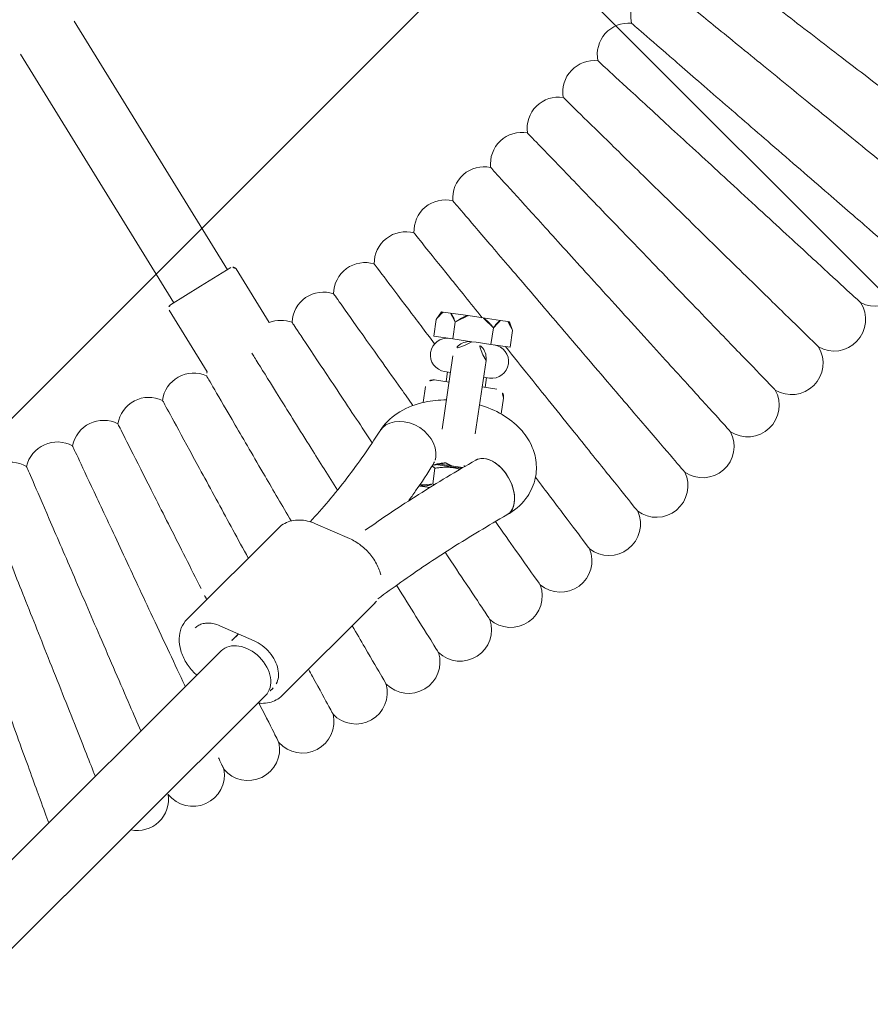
# Model space of a CAD drawing. Header units: metres. Extents: x 5515420 to 5516573, y 5683131 to 5683463.
# Tile 42 of 94: x 5516088.746 to 5516088.962, y 5683297.374 to 5683297.624. Entities that reach past the tile are written whole.
import ezdxf

# ---------------------------------------------------------------- set-up
doc = ezdxf.new("R2010")
doc.units = ezdxf.units.M
doc.layers.get('0').update_dxf_attribs({"linetype": 'CONTINUOUS', "lineweight": 18, "true_color": 0x000000})
doc.layers.add('A-Nawierzchnie', color=41, linetype='CONTINUOUS')
doc.layers.add('A-Plac-Zabaw', color=81, linetype='CONTINUOUS')
doc.layers.get('0').off()

# ---------------------------------------------------------------- blocks, each defined once
blk = doc.blocks.new('Bocianie gniazdo-Junior')
at = {"lineweight": 0}
for p, q in [((26.60001142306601, -30.71469115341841), (21.83220609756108, -25.03264202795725)), ((20.60653498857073, -26.06110220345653), (25.37434031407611, -31.74315132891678)), ((25.98717586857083, -31.22892124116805), (26.67661586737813, -30.65041239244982)), ((26.81749907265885, -30.6627380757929), (27.84794859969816, -31.8907800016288)), ((32.13994593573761, -30.98430796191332), (32.02994593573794, -31.19430796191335)), ((32.13994593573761, -30.98430796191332), (32.17913724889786, -30.98430796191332)), ((32.3715023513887, -30.98430796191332), (32.17913724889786, -30.98430796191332)), ((32.3715023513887, -30.98430796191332), (32.81907629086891, -30.98430796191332)), ((33.2038064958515, -30.98430796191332), (32.81907629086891, -30.98430796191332)), ((33.2038064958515, -30.98430796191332), (33.65138043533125, -30.98430796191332)), ((33.65138043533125, -30.98430796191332), (33.84374553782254, -30.98430796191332)), ((33.84374553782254, -30.98430796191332), (33.88293685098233, -30.98430796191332)), ((33.88293685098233, -30.98430796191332), (33.99293685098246, -31.19430796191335)), ((25.29773586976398, -31.80743008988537), (25.98717586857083, -31.22892124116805)), ((32.02994593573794, -31.62430796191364), (32.02994593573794, -31.19430796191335)), ((32.52069366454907, -31.19430796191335), (32.52069366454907, -31.62430796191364)), ((33.50218912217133, -31.62430796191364), (33.50218912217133, -31.19430796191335)), ((33.99293685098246, -31.19430796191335), (33.99293685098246, -31.62430796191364)), ((32.52069366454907, -31.62430796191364), (32.02994593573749, -31.62430796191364)), ((32.89961890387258, -31.62430796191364), (32.52069366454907, -31.62430796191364)), ((33.0114413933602, -31.62430796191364), (32.89961890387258, -31.62430796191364)), ((33.12326388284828, -31.62430796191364), (33.0114413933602, -31.62430796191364)), ((33.50218912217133, -31.62430796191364), (33.12326388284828, -31.62430796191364)), ((33.99293685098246, -31.62430796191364), (33.50218912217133, -31.62430796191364)), ((25.28541018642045, -31.94831329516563), (26.46470011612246, -33.3537363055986)), ((32.58644139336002, -32.04930796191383), (32.58644139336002, -33.93115764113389)), ((33.43644139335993, -33.93115764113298), (33.43644139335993, -32.04930796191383)), ((32.58644139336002, -32.4743079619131), (32.43644139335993, -32.4743079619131)), ((32.5114413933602, -32.4743079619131), (32.5114413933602, -32.7243079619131)), ((33.58644139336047, -32.4743079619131), (33.43644139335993, -32.4743079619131)), ((33.5114413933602, -32.4743079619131), (33.5114413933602, -32.7243079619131)), ((32.21144139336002, -32.7243079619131), (32.58644139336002, -32.7243079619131)), ((33.43644139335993, -32.7243079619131), (33.81144139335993, -32.7243079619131)), ((32.0114413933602, -32.92430796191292), (32.0114413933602, -33.33371743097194)), ((34.0114413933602, -33.33371743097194), (34.0114413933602, -32.92430796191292)), ((32.54738843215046, -34.84430796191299), (33.0114413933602, -34.84430796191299)), ((32.54956117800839, -34.94430796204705), (32.54956117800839, -35.34430796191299)), ((32.60175389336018, -34.82430796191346), (32.59296888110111, -34.82430796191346)), ((32.60175389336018, -34.82430796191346), (33.0114413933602, -34.82430796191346)), ((33.0114413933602, -34.82430796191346), (33.24850512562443, -34.82430796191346)), ((33.0114413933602, -34.84430796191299), (33.2234444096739, -34.84430796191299)), ((32.23768096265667, -35.44430796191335), (32.22051488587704, -35.43286391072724)), ((32.49259127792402, -35.44430796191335), (32.23768096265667, -35.44430796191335)), ((30.66302362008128, -37.02611997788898), (29.75164458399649, -36.77717073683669)), ((28.84384731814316, -37.01188701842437), (26.86832072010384, -39.65800640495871)), ((31.51812030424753, -38.5769688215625), (29.54259370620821, -41.22308820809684)), ((27.72341740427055, -39.69585351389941), (28.63479644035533, -39.9448027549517)), ((27.84314059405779, -40.3234490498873), (4.20644139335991, -71.98362920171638)), ((29.12524528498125, -41.28063636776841), (4.20644139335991, -74.65813183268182))]:
    blk.add_line(p, q, dxfattribs=at)
for centre, radius, start, end in [((36.59588823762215, -22.73641519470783), 0.8000000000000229, 128.3352778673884, 201.4930451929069), ((35.89846327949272, -23.82814725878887), 0.8000000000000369, 93.36409766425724, 199.7787594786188), ((35.16869079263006, -24.8985269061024), 0.8000000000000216, 91.64981194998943, 198.0644737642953), ((34.40722402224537, -25.94659600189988), 0.7999999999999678, 89.9355262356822, 196.3501880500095), ((33.61474458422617, -26.97141638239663), 0.8000000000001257, 88.22124052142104, 194.6359023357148), ((32.79196185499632, -27.97207069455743), 0.7999999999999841, 86.50695480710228, 192.921616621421), ((42.90887861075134, -28.4556819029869), 0.8000000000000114, 250.5303615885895, 42.61249555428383), ((31.93961233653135, -28.947663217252), 0.7999999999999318, 84.79266909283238, 191.2073309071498), ((31.05845899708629, -29.89732066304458), 0.7999999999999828, 83.07838337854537, 189.4930451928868), ((42.03753363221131, -29.73371025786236), 0.7999999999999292, 248.8160758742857, 40.89820984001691), ((30.14929058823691, -30.82019295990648), 0.7999999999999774, 81.36409766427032, 187.7787594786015), ((41.12834582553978, -30.98509991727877), 0.7999999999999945, 247.1017901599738, 39.18392412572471), ((26.74089462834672, -30.72701683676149), 0.09999999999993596, 40.00000000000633, 130.0000000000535), ((29.21292093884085, -31.71545401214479), 0.8000000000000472, 79.6498119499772, 186.0644737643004), ((32.43644139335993, -32.04930796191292), 0.4249999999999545, 90.00339370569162, 270), ((33.01144139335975, -32.04930796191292), 0.4249999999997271, 89.99999999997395, 180.0000000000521), ((33.0114413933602, -32.04930796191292), 0.4249999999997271, 0, 90.00000000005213), ((33.58644139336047, -32.04930796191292), 0.4249999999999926, 270, 89.99789984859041), ((40.18212903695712, -32.20873071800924), 0.8000000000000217, 245.3875044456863, 37.46963841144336), ((25.36201463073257, -31.88403453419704), 0.1000000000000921, 130.0000000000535, 220.0000000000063), ((28.25018822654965, -32.58230243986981), 0.8000000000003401, 77.93552623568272, 120.1853891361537), ((32.21144139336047, -32.92430796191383), 0.2000000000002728, 90.00000000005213, 179.9999999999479), ((33.81144139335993, -32.92430796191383), 0.2000000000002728, 5.211020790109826e-11, 89.99999999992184), ((39.19973025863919, -33.40350734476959), 0.8000000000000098, 243.6732187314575, 35.75535269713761), ((26.24910354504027, -34.22768376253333), 0.8000000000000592, 74.50695480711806, 180.9216166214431), ((27.26195422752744, -33.41996229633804), 0.8000000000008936, 175.251478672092, 182.6359023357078), ((25.21254281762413, -35.00474381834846), 0.7999999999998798, 72.79266909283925, 179.2073309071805), ((38.18202887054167, -34.56836031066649), 0.7999999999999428, 241.9589330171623, 34.04106698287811), ((33.0114413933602, -34.39930796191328), 0.4250000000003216, 240.3062544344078, 299.6937455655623), ((24.15319990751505, -35.75044688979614), 0.8000000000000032, 71.07838337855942, 177.4930451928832), ((37.12993585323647, -35.70224691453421), 0.7999999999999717, 240.244647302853, 32.326781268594), ((23.07202307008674, -36.46412547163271), 0.8000000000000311, 69.36409766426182, 175.7787594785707), ((21.96998010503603, -37.14514072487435), 0.8000000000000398, 67.64981194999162, 174.0644737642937), ((36.0443929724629, -36.80415217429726), 0.7999999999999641, 238.5303615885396, 30.61249555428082), ((34.92637193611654, -37.87308973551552), 0.7999999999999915, 236.8160758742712, 28.89820983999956), ((33.77687352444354, -38.90810275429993), 0.7999999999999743, 235.1017901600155, 27.18392412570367), ((32.5969266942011, -39.90826475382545), 0.8000000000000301, 233.3875044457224, 25.46963841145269), ((31.38758765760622, -40.87268045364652), 0.7999999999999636, 231.6732187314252, 23.75535269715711), ((30.14993893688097, -41.80048657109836), 0.800000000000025, 229.9589330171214, 22.04106698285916), ((28.88508839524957, -42.69085259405), 0.7999999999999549, 228.2446473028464, 20.32678126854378), ((27.59416824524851, -43.5429815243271), 0.800000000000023, 226.5303615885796, 18.61249555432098), ((26.27833403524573, -44.35611059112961), 0.7999999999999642, 266.7426971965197, 16.89820983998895)]:
    blk.add_arc(centre, radius, start, end, dxfattribs=at)
for centre, major_axis, ratio, start_param, end_param in [((31.75541402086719, -34.53523070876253), (0.7319086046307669, -0.322970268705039), 0.7693812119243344, 0.3272954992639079, 3.141592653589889), ((31.75541402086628, -34.53523070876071), (0.7319086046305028, -0.3229702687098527), 0.7693812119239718, 5.325239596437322e-12, 0.3272954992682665), ((28.48419293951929, -40.80204270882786), (0.6410523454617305, -0.4785936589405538), 0.7257463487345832, -2.309263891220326e-14, 3.14159265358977)]:
    blk.add_ellipse(centre, major_axis=major_axis, ratio=ratio, start_param=start_param, end_param=end_param, dxfattribs=at)
at = {"lineweight": 0, "extrusion": (0, 0, -1)}
for centre, major_axis, ratio, start_param, end_param in [((31.75541402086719, -34.53523070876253), (-0.7319086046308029, 0.3229702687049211), 0.7693812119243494, -4.796163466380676e-14, 2.814297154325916), ((34.03887250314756, -35.21979573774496), (-0.4921315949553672, 0.6307190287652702), 0.6293542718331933, 0, 3.141592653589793), ((34.03887250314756, -35.21979573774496), (-0.4921315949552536, 0.6307190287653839), 0.629354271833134, -4.876099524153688e-13, 3.141592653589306), ((31.7554140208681, -34.53523070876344), (0.7319086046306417, -0.3229702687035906), 0.7693812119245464, -0.3272954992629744, 1.1554091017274e-12), ((28.48419293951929, -40.80204270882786), (-0.641052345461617, 0.4785936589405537), 0.7257463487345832, -1.856292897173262e-13, 3.141592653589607)]:
    blk.add_ellipse(centre, major_axis=major_axis, ratio=ratio, start_param=start_param, end_param=end_param, dxfattribs=at)
at = {"lineweight": 0}
for points, knots in [([(41.26307260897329, -23.1144966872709), (40.74602795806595, -22.82620655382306), (40.23084676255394, -22.53895543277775), (39.26028428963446, -21.99779600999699), (38.81461396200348, -21.74930227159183), (38.05353028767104, -21.32494256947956), (37.74584372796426, -21.15338485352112), (37.38331107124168, -20.95124643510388), (37.28040763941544, -20.89387026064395), (37.22215592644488, -20.86139067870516)], [0, 0, 0, 0, 1.776836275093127, 1.776836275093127, 3.561561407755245, 3.561561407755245, 5.352037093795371, 5.352037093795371, 6.552547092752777, 6.552547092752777, 6.552547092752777, 6.552547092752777]), ([(40.5522482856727, -24.34568053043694), (40.04405938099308, -24.04205179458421), (39.5377020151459, -23.73951735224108), (38.58376297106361, -23.16956530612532), (38.14572591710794, -22.90785034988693), (37.39767779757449, -22.46091240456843), (37.09526117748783, -22.28022688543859), (36.7389378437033, -22.06733360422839), (36.63779690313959, -22.00690470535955), (36.58054290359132, -21.97269703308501)], [0, 0, 0, 0, 1.776836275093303, 1.776836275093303, 3.561561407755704, 3.561561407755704, 5.352037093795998, 5.352037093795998, 6.552547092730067, 6.552547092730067, 6.552547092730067, 6.552547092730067]), ([(39.80491066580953, -25.55504869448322), (39.30603240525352, -25.2363531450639), (38.80895212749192, -24.91880619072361), (37.87249041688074, -24.32057170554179), (37.44247873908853, -24.04586980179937), (36.70813577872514, -23.57675368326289), (36.41125980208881, -23.38710209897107), (35.99226102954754, -23.11943550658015), (35.87428586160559, -23.04407010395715), (35.85251140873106, -23.03016005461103), (35.8515186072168, -23.02952582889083), (35.8515185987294, -23.02952582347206)], [0, 0, 0, 0, 1.776836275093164, 1.776836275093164, 3.561561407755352, 3.561561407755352, 5.352037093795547, 5.352037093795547, 7.144285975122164, 7.144285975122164, 7.32456941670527, 7.32456941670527, 7.32456941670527, 7.32456941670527]), ([(45.09026885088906, -25.24843795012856), (45.09026598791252, -25.24843635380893), (45.02555432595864, -25.21235487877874), (44.73745496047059, -25.05171845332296), (44.48146119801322, -24.90898324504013), (43.80791415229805, -24.53343160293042), (43.39969186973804, -24.30581788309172), (42.68191729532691, -23.90560616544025), (42.40995329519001, -23.7539663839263), (41.84588977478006, -23.43945979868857), (41.55545623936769, -23.27752190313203), (41.26307260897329, -23.1144966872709)], [21.67347738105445, 21.67347738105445, 21.67347738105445, 21.67347738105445, 23.11543581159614, 23.11543581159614, 24.91656177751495, 24.91656177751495, 26.69231811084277, 26.69231811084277, 27.68926990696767, 27.68926990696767, 28.69405322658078, 28.69405322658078, 28.69405322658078, 28.69405322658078]), ([(39.02172871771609, -26.74151863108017), (38.53260766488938, -26.408041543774), (38.04524942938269, -26.0757663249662), (37.12710331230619, -25.44978490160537), (36.70550192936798, -25.16234194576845), (35.9855214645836, -24.67146757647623), (35.69445187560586, -24.47301969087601), (35.28364800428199, -24.19293835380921), (35.16798022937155, -24.11407740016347), (35.14663164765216, -24.09952218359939), (35.14565826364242, -24.09885854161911), (35.14565825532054, -24.09885853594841)], [0, 0, 0, 0, 1.776836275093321, 1.776836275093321, 3.561561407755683, 3.561561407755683, 5.352037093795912, 5.352037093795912, 7.144285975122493, 7.144285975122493, 7.324569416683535, 7.324569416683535, 7.324569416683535, 7.324569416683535]), ([(44.31389375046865, -26.59315906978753), (44.31389093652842, -26.59315738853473), (44.25028763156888, -26.55515618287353), (43.96712272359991, -26.38597302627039), (43.71551352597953, -26.23564352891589), (43.05350274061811, -25.84011049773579), (42.65227233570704, -25.60038649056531), (41.94679153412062, -25.17888133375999), (41.67948563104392, -25.01917349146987), (41.125083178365, -24.68793344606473), (40.8396240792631, -24.51737957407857), (40.5522482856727, -24.34568053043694)], [21.6734773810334, 21.6734773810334, 21.6734773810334, 21.6734773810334, 23.11543581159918, 23.11543581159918, 24.91656177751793, 24.91656177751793, 26.69231811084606, 26.69231811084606, 27.68926990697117, 27.68926990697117, 28.6940532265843, 28.6940532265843, 28.6940532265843, 28.6940532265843]), ([(38.20340349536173, -27.90402828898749), (37.72447747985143, -27.55606817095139), (37.24727753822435, -27.20936211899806), (36.3482688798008, -26.55619409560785), (35.9354551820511, -26.25626738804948), (35.23048169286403, -25.74407416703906), (34.94547903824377, -25.53700761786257), (34.54323779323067, -25.24476224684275), (34.42998094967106, -25.16247633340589), (34.40907734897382, -25.14728897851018), (34.40812425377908, -25.14659651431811), (34.40812424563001, -25.14659650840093)], [0, 0, 0, 0, 1.776836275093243, 1.776836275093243, 3.561561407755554, 3.561561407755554, 5.352037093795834, 5.352037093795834, 7.144285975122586, 7.144285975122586, 7.324569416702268, 7.324569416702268, 7.324569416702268, 7.324569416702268]), ([(43.49763817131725, -27.91405271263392), (43.49763540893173, -27.91405094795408), (43.43519739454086, -27.87416402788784), (43.15722041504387, -27.69658558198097), (42.91022100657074, -27.53879636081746), (42.26033907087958, -27.12363599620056), (41.86645969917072, -26.87201628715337), (41.17390417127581, -26.42959499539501), (40.91149564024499, -26.26196205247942), (40.36725052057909, -25.91428505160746), (40.08702138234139, -25.73526787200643), (39.80491066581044, -25.55504869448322)], [21.67347738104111, 21.67347738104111, 21.67347738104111, 21.67347738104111, 23.11543581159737, 23.11543581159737, 24.91656177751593, 24.91656177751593, 26.69231811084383, 26.69231811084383, 27.68926990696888, 27.68926990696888, 28.69405322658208, 28.69405322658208, 28.69405322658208, 28.69405322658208]), ([(37.3506675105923, -29.04153706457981), (36.88236523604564, -28.67940538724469), (36.41575074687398, -28.31857885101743), (35.53668428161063, -27.63880890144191), (35.13302779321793, -27.32666691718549), (34.44369232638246, -26.79361332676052), (34.16501172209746, -26.57811346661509), (33.77169316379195, -26.27396566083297), (33.66094863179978, -26.18832844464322), (33.64050872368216, -26.17252254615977), (33.63957677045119, -26.17180187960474), (33.6395767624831, -26.17180187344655)], [0, 0, 0, 0, 1.77683627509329, 1.77683627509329, 3.561561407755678, 3.561561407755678, 5.352037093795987, 5.352037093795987, 7.144285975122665, 7.144285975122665, 7.324569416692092, 7.324569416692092, 7.324569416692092, 7.324569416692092]), ([(42.64223277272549, -29.20993649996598), (42.6422300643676, -29.20993465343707), (42.5810132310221, -29.16819772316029), (42.30847300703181, -28.98238294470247), (42.0663044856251, -28.81727524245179), (41.42913313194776, -28.38285916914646), (41.04295736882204, -28.11956899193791), (40.3639470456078, -27.65662759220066), (40.1066707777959, -27.48121960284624), (39.57307016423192, -27.11741686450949), (39.29832182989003, -26.93009662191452), (39.02172871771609, -26.74151863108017)], [21.67347738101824, 21.67347738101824, 21.67347738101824, 21.67347738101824, 23.11543581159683, 23.11543581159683, 24.91656177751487, 24.91656177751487, 26.69231811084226, 26.69231811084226, 27.68926990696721, 27.68926990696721, 28.69405322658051, 28.69405322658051, 28.69405322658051, 28.69405322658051]), ([(36.46428407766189, -30.15302673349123), (36.00702473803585, -29.77704765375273), (35.55141338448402, -29.40242362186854), (34.6930759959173, -28.6966602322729), (34.29893804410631, -28.37258238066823), (33.62585764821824, -27.81914557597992), (33.35374855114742, -27.59540530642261), (32.96970475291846, -27.27962731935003), (32.86157166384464, -27.1907154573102), (32.84161374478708, -27.17430516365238), (32.84070376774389, -27.17355693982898), (32.84070375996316, -27.17355693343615)], [0, 0, 0, 0, 1.776836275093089, 1.776836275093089, 3.561561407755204, 3.561561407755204, 5.352037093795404, 5.352037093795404, 7.144285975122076, 7.144285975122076, 7.324569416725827, 7.324569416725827, 7.324569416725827, 7.324569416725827]), ([(41.74844325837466, -30.47965044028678), (41.7484406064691, -30.47964851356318), (41.68849975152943, -30.43609893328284), (41.42164024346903, -30.24221415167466), (41.18451938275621, -30.0699357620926), (40.56062896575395, -29.61665284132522), (40.18250249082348, -29.34192787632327), (39.51764517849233, -28.85888076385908), (39.26573147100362, -28.67585474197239), (38.74325300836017, -28.29625191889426), (38.47423141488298, -28.10079629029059), (38.20340349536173, -27.90402828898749)], [21.67347738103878, 21.67347738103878, 21.67347738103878, 21.67347738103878, 23.11543581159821, 23.11543581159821, 24.91656177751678, 24.91656177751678, 26.69231811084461, 26.69231811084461, 27.68926990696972, 27.68926990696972, 28.69405322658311, 28.69405322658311, 28.69405322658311, 28.69405322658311]), ([(35.54504662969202, -31.23750236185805), (35.09923953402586, -30.84801243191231), (34.65503914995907, -30.45992624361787), (33.81819916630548, -29.72880116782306), (33.43393255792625, -29.39307754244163), (32.77770973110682, -28.81975292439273), (32.51241571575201, -28.58797252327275), (32.13799044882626, -28.26084701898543), (32.0325655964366, -28.16874009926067), (32.01310753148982, -28.15174009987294), (32.01222034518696, -28.15096498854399), (32.01222033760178, -28.15096498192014)], [0, 0, 0, 0, 1.776836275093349, 1.776836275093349, 3.561561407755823, 3.561561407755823, 5.352037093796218, 5.352037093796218, 7.144285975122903, 7.144285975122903, 7.324569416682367, 7.324569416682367, 7.324569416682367, 7.324569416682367]), ([(33.18227301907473, -30.98430796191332), (32.82795084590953, -30.65554503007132), (32.50229535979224, -30.35338089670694), (31.90000778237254, -29.79453969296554), (31.64176632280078, -29.5549266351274), (31.27729474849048, -29.2167464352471), (31.17467250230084, -29.12152690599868), (31.15573170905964, -29.10395241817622), (31.15486810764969, -29.10315111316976), (31.1548681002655, -29.10315110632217)], [1.981070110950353, 1.981070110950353, 1.981070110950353, 1.981070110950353, 3.561561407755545, 3.561561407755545, 5.352037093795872, 5.352037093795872, 7.144285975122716, 7.144285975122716, 7.324569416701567, 7.324569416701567, 7.324569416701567, 7.324569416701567]), ([(40.81706969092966, -31.72205796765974), (40.81706709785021, -31.72205596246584), (40.7584558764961, -31.67673271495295), (40.4975159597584, -31.47495148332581), (40.26565501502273, -31.29565661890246), (39.65560400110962, -30.82391260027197), (39.28586528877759, -30.53799876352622), (38.63575612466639, -30.03527833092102), (38.3894304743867, -29.84479810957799), (37.87854185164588, -29.44973499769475), (37.61548780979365, -29.24631894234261), (37.3506675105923, -29.04153706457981)], [21.67347738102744, 21.67347738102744, 21.67347738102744, 21.67347738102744, 23.11543581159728, 23.11543581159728, 24.91656177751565, 24.91656177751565, 26.69231811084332, 26.69231811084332, 27.68926990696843, 27.68926990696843, 28.69405322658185, 28.69405322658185, 28.69405322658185, 28.69405322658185]), ([(32.08194472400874, -31.81487863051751), (31.79843433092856, -31.5355781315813), (31.53640063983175, -31.27743542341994), (30.99353746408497, -30.74263331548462), (30.74257972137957, -30.49540208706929), (30.38838809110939, -30.1464699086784), (30.28866031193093, -30.04822300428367), (30.27025374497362, -30.03008975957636), (30.26941450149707, -30.02926297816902), (30.26941449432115, -30.02926297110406)], [2.225480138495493, 2.225480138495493, 2.225480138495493, 2.225480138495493, 3.5615614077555, 3.5615614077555, 5.352037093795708, 5.352037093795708, 7.144285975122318, 7.144285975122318, 7.324569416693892, 7.324569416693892, 7.324569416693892, 7.324569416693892]), ([(39.84894577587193, -32.93604695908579), (39.84894324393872, -32.93604487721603), (39.79171412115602, -32.88898853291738), (39.53692737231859, -32.67949147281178), (39.31053389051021, -32.49334062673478), (38.71486835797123, -32.00355778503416), (38.35384837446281, -31.70671100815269), (37.71906929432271, -31.18476725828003), (37.47855219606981, -30.98700334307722), (36.97971072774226, -30.57683357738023), (36.72285970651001, -30.365639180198), (36.46428407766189, -30.15302673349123)], [21.67347738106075, 21.67347738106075, 21.67347738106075, 21.67347738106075, 23.11543581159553, 23.11543581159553, 24.91656177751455, 24.91656177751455, 26.69231811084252, 26.69231811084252, 27.68926990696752, 27.68926990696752, 28.69405322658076, 28.69405322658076, 28.69405322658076, 28.69405322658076]), ([(31.76524987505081, -33.44766732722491), (31.64114799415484, -33.31786693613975), (31.51874263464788, -33.18984096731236), (31.01392446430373, -32.66184255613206), (30.66129883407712, -32.29302506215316), (30.05911018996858, -31.66318511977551), (29.81566080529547, -31.40855702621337), (29.4720661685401, -31.04918521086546), (29.3753221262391, -30.94799887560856), (29.3574662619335, -30.92932310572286), (29.3566521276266, -30.92847158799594), (29.35665212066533, -30.92847158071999)], [1.22028998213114, 1.22028998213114, 1.22028998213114, 1.22028998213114, 1.776836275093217, 1.776836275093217, 3.561561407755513, 3.561561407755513, 5.352037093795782, 5.352037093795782, 7.144285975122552, 7.144285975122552, 7.324569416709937, 7.324569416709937, 7.324569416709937, 7.324569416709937]), ([(38.84493811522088, -34.12053073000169), (38.84493564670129, -34.12052857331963), (38.7891398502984, -34.0717812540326), (38.54073433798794, -33.85475589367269), (38.32001097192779, -33.66191569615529), (37.73926412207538, -33.1545324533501), (37.38728602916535, -32.84701845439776), (36.76840524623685, -32.30631859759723), (36.53391199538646, -32.1014480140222), (36.04756421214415, -31.6765387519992), (35.7971461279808, -31.4577550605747), (35.54504662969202, -31.23750236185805)], [21.67347738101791, 21.67347738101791, 21.67347738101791, 21.67347738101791, 23.11543581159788, 23.11543581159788, 24.91656177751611, 24.91656177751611, 26.69231811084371, 26.69231811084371, 27.68926990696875, 27.68926990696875, 28.69405322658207, 28.69405322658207, 28.69405322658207, 28.69405322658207]), ([(30.87769950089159, -34.53241363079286), (30.71355910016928, -34.35011724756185), (30.5519851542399, -34.17067120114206), (30.02207402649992, -33.58214527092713), (29.68063956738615, -33.20294388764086), (29.09756239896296, -32.5553710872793), (28.86183929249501, -32.2935740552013), (28.52914921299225, -31.92408428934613), (28.43547550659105, -31.8200490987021), (28.41818632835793, -31.80084752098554), (28.41739803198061, -31.79997202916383), (28.41739802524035, -31.79997202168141)], [1.0233584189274, 1.0233584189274, 1.0233584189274, 1.0233584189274, 1.77683627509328, 1.77683627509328, 3.561561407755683, 3.561561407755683, 5.352037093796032, 5.352037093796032, 7.144285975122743, 7.144285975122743, 7.324569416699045, 7.324569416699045, 7.324569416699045, 7.324569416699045]), ([(37.8059454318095, -35.27444900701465), (37.80594302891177, -35.27444677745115), (37.75163050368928, -35.22405211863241), (37.50982858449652, -34.99969272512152), (37.29497291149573, -34.80033579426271), (36.72966459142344, -34.27580632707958), (36.3870434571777, -33.95790037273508), (35.78461495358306, -33.39892840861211), (35.55635545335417, -33.18713454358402), (35.08293670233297, -32.74786613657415), (34.83917571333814, -32.52168899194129), (34.59377800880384, -32.29399319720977)], [21.67347738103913, 21.67347738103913, 21.67347738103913, 21.67347738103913, 23.11543581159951, 23.11543581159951, 24.9165617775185, 24.9165617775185, 26.69231811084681, 26.69231811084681, 27.68926990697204, 27.68926990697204, 28.6940532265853, 28.6940532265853, 28.6940532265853, 28.6940532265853]), ([(30.17629425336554, -35.85640430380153), (29.8986322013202, -35.52883091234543), (29.6248064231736, -35.20578338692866), (29.00313622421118, -34.47236441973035), (28.67319856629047, -34.08311858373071), (28.10975480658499, -33.41839259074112), (27.88196898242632, -33.14966096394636), (27.63283582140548, -32.85574469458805), (27.56564157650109, -32.77647190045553), (27.52055918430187, -32.72328569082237)], [0.4800851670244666, 0.4800851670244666, 0.4800851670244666, 0.4800851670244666, 1.776836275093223, 1.776836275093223, 3.561561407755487, 3.561561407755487, 5.352037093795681, 5.352037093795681, 6.337952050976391, 6.337952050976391, 6.337952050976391, 6.337952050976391]), ([(32.58644139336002, -33.18266552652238), (32.40236417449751, -33.20983585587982), (32.22165418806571, -33.25484407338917), (31.83717179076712, -33.39846582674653), (31.63628945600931, -33.50617989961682), (31.30021084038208, -33.78222518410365), (31.15883398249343, -33.94302471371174), (31.04564013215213, -34.16403386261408), (31.03424714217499, -34.18791776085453), (31.02350541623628, -34.21226044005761)], [4.951731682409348, 4.951731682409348, 4.951731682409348, 4.951731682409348, 5.265615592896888, 5.265615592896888, 5.648427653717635, 5.648427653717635, 5.982761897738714, 5.982761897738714, 6.02235000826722, 6.02235000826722, 6.02235000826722, 6.02235000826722]), ([(34.53100409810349, -35.85051476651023), (34.69290345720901, -35.72418943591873), (34.83995739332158, -35.56565176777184), (35.02776970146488, -35.22211850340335), (35.08443058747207, -35.05375439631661), (35.12042288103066, -34.72621086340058), (35.10915075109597, -34.57041559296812), (35.03469681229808, -34.2743108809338), (34.97078496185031, -34.13522691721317), (34.7972047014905, -33.86865034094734), (34.68196062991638, -33.74742910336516), (34.398598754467, -33.51787216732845), (34.2240529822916, -33.42025658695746), (33.84759412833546, -33.26661991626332), (33.64416090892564, -33.21332552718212), (33.43644139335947, -33.18266552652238)], [2.48214640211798, 2.48214640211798, 2.48214640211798, 2.48214640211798, 2.822220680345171, 2.822220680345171, 3.075222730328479, 3.075222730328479, 3.292529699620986, 3.292529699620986, 3.516799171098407, 3.516799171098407, 3.782949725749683, 3.782949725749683, 4.118848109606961, 4.118848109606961, 4.473046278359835, 4.473046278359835, 4.473046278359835, 4.473046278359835]), ([(29.12627616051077, -36.79664608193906), (28.8458654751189, -36.44502220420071), (28.56909542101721, -36.09796353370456), (27.95802314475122, -35.33170313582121), (27.63987762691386, -34.93276127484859), (27.09657163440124, -34.25147710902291), (26.87692699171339, -33.97605143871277), (26.56692940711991, -33.58732676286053), (26.47964510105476, -33.4778757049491), (26.46353520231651, -33.45767453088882), (26.46280067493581, -33.45675346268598), (26.46280066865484, -33.4567534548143)], [0.4203480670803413, 0.4203480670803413, 0.4203480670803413, 0.4203480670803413, 1.776836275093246, 1.776836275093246, 3.561561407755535, 3.561561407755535, 5.352037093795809, 5.352037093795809, 7.1442859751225, 7.1442859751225, 7.324569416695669, 7.324569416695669, 7.324569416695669, 7.324569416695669]), ([(28.1866505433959, -37.89216933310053), (27.85732515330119, -37.45286510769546), (27.53033902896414, -37.01668135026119), (26.88767030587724, -36.15939219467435), (26.58160171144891, -35.75111141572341), (26.05891981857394, -35.05387891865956), (25.84761296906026, -34.7720057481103), (25.54938300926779, -34.37418133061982), (25.46541204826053, -34.26216810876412), (25.44991368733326, -34.24149404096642), (25.44920704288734, -34.24055141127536), (25.44920703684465, -34.24055140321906)], [0.1275711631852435, 0.1275711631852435, 0.1275711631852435, 0.1275711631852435, 1.776836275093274, 1.776836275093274, 3.561561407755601, 3.561561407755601, 5.3520370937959, 5.3520370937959, 7.144285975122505, 7.144285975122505, 7.32456941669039, 7.32456941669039, 7.32456941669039, 7.32456941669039]), ([(29.61135563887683, -36.74755668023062), (29.74332184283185, -36.55277017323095), (29.87031206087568, -36.35697604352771), (30.12471893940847, -35.94669902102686), (30.25123884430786, -35.73205295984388), (30.49237199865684, -35.30084595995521), (30.60698528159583, -35.08428507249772), (30.82423834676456, -34.64947962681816), (30.92687817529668, -34.43123511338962), (31.02350541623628, -34.21226044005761)], [2.752665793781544, 2.752665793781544, 2.752665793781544, 2.752665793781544, 2.782754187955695, 2.782754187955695, 2.815421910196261, 2.815421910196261, 2.848089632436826, 2.848089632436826, 2.880757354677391, 2.880757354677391, 2.880757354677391, 2.880757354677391]), ([(33.54674090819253, -34.58907670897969), (33.09585496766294, -34.9408898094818), (32.65829934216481, -35.29939803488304), (31.81796643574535, -36.02297293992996), (31.41472806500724, -36.3878280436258), (31.02530743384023, -36.75847380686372)], [5.623739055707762, 5.623739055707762, 5.623739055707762, 5.623739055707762, 5.670793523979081, 5.670793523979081, 5.717056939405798, 5.717056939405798, 5.717056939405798, 5.717056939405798]), ([(32.80320602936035, -34.76812570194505), (32.78902687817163, -34.77042092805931), (32.77508464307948, -34.77293640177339), (32.70828700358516, -34.78622201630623), (32.65951126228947, -34.79991794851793), (32.57899424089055, -34.82887133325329), (32.54635250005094, -34.84396566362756), (32.49891824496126, -34.87017311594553), (32.48288774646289, -34.88149781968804), (32.47376171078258, -34.88884781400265)], [4.973874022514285, 4.973874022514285, 4.973874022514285, 4.973874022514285, 5.030067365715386, 5.030067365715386, 5.248745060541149, 5.248745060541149, 5.45256118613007, 5.45256118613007, 5.63901754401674, 5.63901754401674, 5.63901754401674, 5.63901754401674]), ([(33.29932655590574, -34.78386174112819), (33.29496957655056, -34.78283732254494), (33.2905756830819, -34.78183264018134), (33.26474232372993, -34.77609317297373), (33.24251707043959, -34.7718229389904), (33.21967675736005, -34.76812570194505)], [4.341655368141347, 4.341655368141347, 4.341655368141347, 4.341655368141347, 4.360385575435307, 4.360385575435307, 4.450903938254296, 4.450903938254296, 4.450903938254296, 4.450903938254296]), ([(27.11296747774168, -38.82978053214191), (26.77221074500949, -38.34570283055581), (26.43268211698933, -37.86336976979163), (25.79303581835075, -36.95469070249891), (25.49931812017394, -36.53743647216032), (24.99772819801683, -35.82487976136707), (24.79494828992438, -35.53681140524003), (24.50875291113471, -35.13024335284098), (24.42817046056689, -35.01576823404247), (24.41329751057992, -34.99463977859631), (24.41261938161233, -34.99367643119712), (24.41261937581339, -34.99367642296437)], [0, 0, 0, 0, 1.776836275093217, 1.776836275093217, 3.561561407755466, 3.561561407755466, 5.352037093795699, 5.352037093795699, 7.144285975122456, 7.144285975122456, 7.324569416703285, 7.324569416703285, 7.324569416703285, 7.324569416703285]), ([(32.00107314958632, -35.86717770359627), (32.05067917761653, -35.77235709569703), (32.09928751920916, -35.67730515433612), (32.26676219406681, -35.34212507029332), (32.3802687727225, -35.1008042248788), (32.48732262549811, -34.85820097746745)], [2.835116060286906, 2.835116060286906, 2.835116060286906, 2.835116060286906, 2.848089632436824, 2.848089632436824, 2.88075735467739, 2.88075735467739, 2.88075735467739, 2.88075735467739]), ([(36.73289776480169, -36.39676887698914), (36.73289542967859, -36.39676657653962), (36.68011479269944, -36.34476968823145), (36.44513291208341, -36.11327709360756), (36.23633725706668, -35.90758188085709), (35.71915815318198, -35.39808245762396), (35.43176040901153, -35.11495233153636), (35.11003064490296, -34.79799998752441)], [21.673477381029, 21.673477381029, 21.673477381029, 21.673477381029, 23.11543581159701, 23.11543581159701, 24.91656177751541, 24.91656177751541, 26.48276527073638, 26.48276527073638, 26.48276527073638, 26.48276527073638]), ([(25.93834624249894, -39.63062373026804), (25.61222343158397, -39.13656878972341), (25.28727598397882, -38.64429444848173), (24.67509952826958, -37.71688675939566), (24.39399564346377, -37.29103257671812), (23.91394668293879, -36.56378948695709), (23.71987523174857, -36.26978380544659), (23.44597061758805, -35.85483605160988), (23.36884880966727, -35.73800150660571), (23.35461458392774, -35.71643757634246), (23.35396557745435, -35.71545437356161), (23.3539655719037, -35.71545436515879)], [0, 0, 0, 0, 1.776836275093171, 1.776836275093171, 3.561561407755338, 3.561561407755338, 5.352037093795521, 5.352037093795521, 7.144285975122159, 7.144285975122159, 7.324569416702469, 7.324569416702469, 7.324569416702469, 7.324569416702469]), ([(34.53100409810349, -35.85051476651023), (34.09993526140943, -36.18686516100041), (33.68230772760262, -36.52907392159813), (32.87483387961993, -37.22435528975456), (32.48498772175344, -37.57742773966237), (31.93581624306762, -38.10103692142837), (31.76524614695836, -38.26764842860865), (31.59776994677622, -38.43528259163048)], [5.623739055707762, 5.623739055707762, 5.623739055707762, 5.623739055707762, 5.67079352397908, 5.67079352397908, 5.717847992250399, 5.717847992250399, 5.739602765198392, 5.739602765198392, 5.739602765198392, 5.739602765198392]), ([(35.62675563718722, -37.48648571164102), (35.62675337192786, -37.48648334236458), (35.57555186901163, -37.43293076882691), (35.34760036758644, -37.19451219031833), (35.14505163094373, -36.98266282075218), (34.69742073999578, -36.51447761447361), (34.49131892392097, -36.29891201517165), (34.26389798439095, -36.06104836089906)], [21.67347738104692, 21.67347738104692, 21.67347738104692, 21.67347738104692, 23.11543581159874, 23.11543581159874, 24.9165617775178, 24.9165617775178, 26.11982788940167, 26.11982788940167, 26.11982788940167, 26.11982788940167]), ([(24.74029313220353, -40.39596915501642), (24.42909616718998, -39.89237922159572), (24.11902077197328, -39.39060425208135), (23.53486214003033, -38.44529809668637), (23.26662369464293, -38.01122515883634), (22.80854540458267, -37.26994667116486), (22.62335613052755, -36.9702668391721), (22.36198746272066, -36.54731081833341), (22.28839533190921, -36.42822142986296), (22.27481257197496, -36.40624132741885), (22.27419326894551, -36.4052391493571), (22.27419326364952, -36.40523914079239)], [0, 0, 0, 0, 1.776836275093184, 1.776836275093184, 3.56156140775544, 3.56156140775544, 5.352037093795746, 5.352037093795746, 7.144285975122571, 7.144285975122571, 7.324569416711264, 7.324569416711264, 7.324569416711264, 7.324569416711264]), ([(29.75164458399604, -36.77717073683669), (29.68075730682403, -36.7578074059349), (29.60946658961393, -36.74500298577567), (29.46894955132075, -36.73341195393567), (29.39971974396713, -36.73462643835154), (29.26626429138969, -36.75160820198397), (29.20203242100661, -36.76738565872), (29.08174181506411, -36.8135279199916), (29.0256903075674, -36.84391521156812), (28.92522360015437, -36.9183132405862), (28.88084478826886, -36.96233075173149), (28.84384731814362, -37.01188701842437)], [4.712388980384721, 4.712388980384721, 4.712388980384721, 4.712388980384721, 4.927239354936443, 4.927239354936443, 5.142089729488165, 5.142089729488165, 5.356940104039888, 5.356940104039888, 5.57179047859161, 5.57179047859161, 5.78664085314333, 5.78664085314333, 5.78664085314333, 5.78664085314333]), ([(31.57789484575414, -37.82256419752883), (31.57140954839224, -37.80635486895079), (31.56449935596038, -37.79021045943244), (31.51182566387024, -37.67469379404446), (31.45055897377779, -37.57849316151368), (31.3025328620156, -37.40083137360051), (31.21565852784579, -37.31946678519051), (31.02516170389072, -37.17979039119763), (30.92156300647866, -37.12150135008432), (30.76461388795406, -37.05730472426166), (30.7139226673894, -37.04002339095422), (30.66302362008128, -37.02611997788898)], [3.515597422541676, 3.515597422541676, 3.515597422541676, 3.515597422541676, 3.568679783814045, 3.568679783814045, 3.897401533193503, 3.897401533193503, 4.227734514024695, 4.227734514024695, 4.558120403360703, 4.558120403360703, 4.712388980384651, 4.712388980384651, 4.712388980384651, 4.712388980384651]), ([(34.48850919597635, -38.54262406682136), (34.48850700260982, -38.54262163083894), (34.43893046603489, -38.48756130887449), (34.21821339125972, -38.24243016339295), (34.02209288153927, -38.0246162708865), (33.57478368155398, -37.5278290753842), (33.35701703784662, -37.28597471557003), (33.11567109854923, -37.01793289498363)], [21.67347738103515, 21.67347738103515, 21.67347738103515, 21.67347738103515, 23.11543581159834, 23.11543581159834, 24.91656177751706, 24.91656177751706, 26.21607273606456, 26.21607273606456, 26.21607273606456, 26.21607273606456]), ([(23.51988056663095, -41.1251317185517), (23.22388801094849, -40.61245757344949), (22.92896222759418, -40.1016311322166), (22.37334432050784, -39.1392726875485), (22.11821142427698, -38.69736954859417), (21.68251384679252, -37.94271920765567), (21.50637251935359, -37.63763347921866), (21.25777375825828, -37.20704779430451), (21.18777717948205, -37.08581016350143), (21.17485804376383, -37.06343356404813), (21.17426899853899, -37.06241330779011), (21.1742689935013, -37.06241329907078)], [0, 0, 0, 0, 1.776836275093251, 1.776836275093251, 3.561561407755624, 3.561561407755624, 5.352037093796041, 5.352037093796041, 7.144285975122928, 7.144285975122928, 7.324569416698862, 7.324569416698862, 7.324569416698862, 7.324569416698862]), ([(33.31917732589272, -39.56423855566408), (33.31917520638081, -39.56423605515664), (33.27126801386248, -39.50771727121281), (33.05798293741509, -39.25609298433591), (32.86846620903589, -39.03250954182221), (32.44208333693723, -38.5294819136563), (32.23937851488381, -38.29033974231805), (32.01514293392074, -38.02579653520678)], [21.67347738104, 21.67347738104, 21.67347738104, 21.67347738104, 23.11543581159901, 23.11543581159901, 24.91656177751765, 24.91656177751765, 26.17400491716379, 26.17400491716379, 26.17400491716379, 26.17400491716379]), ([(32.11980673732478, -40.55041469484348), (32.11980469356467, -40.5504121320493), (32.07360972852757, -40.49248547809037), (31.86794756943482, -40.23459328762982), (31.68520426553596, -40.00544043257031), (31.32390531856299, -39.55238588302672), (31.19157951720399, -39.3864545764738), (31.04810024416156, -39.20653725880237)], [21.67347738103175, 21.67347738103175, 21.67347738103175, 21.67347738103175, 23.11543581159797, 23.11543581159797, 24.91656177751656, 24.91656177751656, 25.80320097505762, 25.80320097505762, 25.80320097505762, 25.80320097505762]), ([(27.07491399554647, -41.35245027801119), (27.04890836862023, -41.31305343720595), (27.02261931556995, -41.27322722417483), (26.83327401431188, -40.98638135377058), (26.66173435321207, -40.72650987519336), (26.30595467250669, -40.18752669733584), (26.1227654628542, -39.91000690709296), (25.93834624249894, -39.63062373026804)], [26.52964511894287, 26.52964511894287, 26.52964511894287, 26.52964511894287, 26.69231811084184, 26.69231811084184, 27.68926990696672, 27.68926990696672, 28.69405322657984, 28.69405322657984, 28.69405322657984, 28.69405322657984]), ([(26.86832072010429, -39.65800640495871), (26.81718906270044, -39.72649471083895), (26.78033301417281, -39.80550913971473), (26.73785757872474, -39.9773534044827), (26.73308814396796, -40.07041332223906), (26.75588223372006, -40.26351952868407), (26.78499147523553, -40.36373070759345), (26.87461536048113, -40.56028143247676), (26.93588205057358, -40.65648206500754), (27.08390816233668, -40.83414385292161), (27.17078249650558, -40.9155084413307), (27.28391153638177, -40.99845710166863), (27.30209268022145, -41.01116847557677), (27.32053524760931, -41.02345285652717)], [5.78664085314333, 5.78664085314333, 5.78664085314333, 5.78664085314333, 6.083570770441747, 6.083570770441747, 6.389357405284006, 6.389357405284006, 6.710272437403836, 6.710272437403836, 7.038994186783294, 7.038994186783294, 7.369327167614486, 7.369327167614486, 7.431370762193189, 7.431370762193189, 7.431370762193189, 7.431370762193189]), ([(27.10871534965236, -39.83747902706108), (27.13079649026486, -39.80790244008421), (27.15725231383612, -39.78156821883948), (27.21871963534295, -39.73605017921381), (27.25376178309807, -39.71687738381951), (27.33173573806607, -39.68696736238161), (27.37466774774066, -39.67625531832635), (27.46669051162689, -39.66454572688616), (27.5157670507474, -39.66355937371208), (27.61757363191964, -39.6719572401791), (27.67029160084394, -39.68134184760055), (27.72341740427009, -39.69585351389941)], [0.4965444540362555, 0.4965444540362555, 0.4965444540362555, 0.4965444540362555, 0.7113948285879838, 0.7113948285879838, 0.9262452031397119, 0.9262452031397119, 1.14109557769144, 1.14109557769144, 1.355945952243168, 1.355945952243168, 1.570796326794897, 1.570796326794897, 1.570796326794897, 1.570796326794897]), ([(28.63479644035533, -39.9448027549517), (28.71067336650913, -39.96552904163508), (28.78735639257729, -39.99676368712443), (28.93409056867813, -40.07747049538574), (29.00411101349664, -40.12692351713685), (29.1301366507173, -40.23892414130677), (29.18611159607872, -40.30145228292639), (29.27839023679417, -40.4326935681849), (29.31467538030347, -40.50136902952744), (29.3648084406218, -40.63758276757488), (29.37849857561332, -40.70503620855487), (29.38353670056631, -40.833336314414), (29.37414625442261, -40.89374389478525), (29.35396511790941, -40.94832477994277), (29.3535148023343, -40.94952497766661), (29.35305924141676, -40.95072169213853)], [1.570796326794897, 1.570796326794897, 1.570796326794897, 1.570796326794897, 1.877656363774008, 1.877656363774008, 2.184536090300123, 2.184536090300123, 2.491471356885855, 2.491471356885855, 2.798230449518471, 2.798230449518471, 3.106923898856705, 3.106923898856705, 3.427011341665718, 3.427011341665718, 3.434229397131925, 3.434229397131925, 3.434229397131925, 3.434229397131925]), ([(26.12096371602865, -42.63021911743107), (26.00510253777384, -42.4427284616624), (25.88083419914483, -42.24163304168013), (25.59426224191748, -41.77789216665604), (25.43057353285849, -41.51300530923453), (25.09107702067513, -40.9636200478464), (24.9162719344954, -40.68074427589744), (24.74029313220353, -40.39596915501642)], [25.85001267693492, 25.85001267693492, 25.85001267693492, 25.85001267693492, 26.69231811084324, 26.69231811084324, 27.6892699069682, 27.6892699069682, 28.6940532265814, 28.6940532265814, 28.6940532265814, 28.6940532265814]), ([(30.8914710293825, -41.50026972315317), (30.89146906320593, -41.50026710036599), (30.84702767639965, -41.44098442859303), (30.64917253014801, -41.17705518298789), (30.47336623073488, -40.94253803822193), (30.19922115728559, -40.5768417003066), (30.15636516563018, -40.51967386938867), (30.11196408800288, -40.460444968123)], [21.6734773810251, 21.6734773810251, 21.6734773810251, 21.6734773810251, 23.11543581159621, 23.11543581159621, 24.91656177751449, 24.91656177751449, 25.23531987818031, 25.23531987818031, 25.23531987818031, 25.23531987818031]), ([(25.14420322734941, -43.9385410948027), (24.95736039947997, -43.61491982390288), (24.73215568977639, -43.22485382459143), (24.33212659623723, -42.53198311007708), (24.17643536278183, -42.26231798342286), (23.85352591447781, -41.70302241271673), (23.68726142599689, -41.41504387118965), (23.51988056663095, -41.1251317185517)], [24.98994647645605, 24.98994647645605, 24.98994647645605, 24.98994647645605, 26.69231811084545, 26.69231811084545, 27.68926990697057, 27.68926990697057, 28.69405322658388, 28.69405322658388, 28.69405322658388, 28.69405322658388]), ([(28.96228116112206, -41.49891868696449), (28.99308492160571, -41.49801363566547), (29.02351914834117, -41.49566638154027), (29.12017673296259, -41.48336702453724), (29.18440860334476, -41.46758956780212), (29.30469920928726, -41.42144730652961), (29.36075071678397, -41.3910600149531), (29.46121742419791, -41.31666198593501), (29.50559623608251, -41.27264447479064), (29.54259370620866, -41.22308820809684)], [1.90412872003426, 1.90412872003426, 1.90412872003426, 1.90412872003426, 2.00049707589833, 2.00049707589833, 2.215347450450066, 2.215347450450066, 2.430197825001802, 2.430197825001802, 2.645048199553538, 2.645048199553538, 2.645048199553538, 2.645048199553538]), ([(29.6352697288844, -42.41295339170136), (29.63526784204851, -42.41295071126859), (29.59261981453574, -42.35236508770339), (29.40274878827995, -42.08263503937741), (29.23403686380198, -41.8429635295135), (29.00403791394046, -41.51622790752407), (28.99752075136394, -41.50696965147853), (28.99096195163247, -41.49765224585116)], [21.67347738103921, 21.67347738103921, 21.67347738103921, 21.67347738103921, 23.11543581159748, 23.11543581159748, 24.91656177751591, 24.91656177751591, 24.96873771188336, 24.96873771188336, 24.96873771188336, 24.96873771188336]), ([(24.14198895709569, -45.28095714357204), (24.06211647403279, -45.13252919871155), (23.96091067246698, -44.94445730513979), (23.65890779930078, -44.38324192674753), (23.43742631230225, -43.97166035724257), (23.04799685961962, -43.24797917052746), (22.90044246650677, -42.97377716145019), (22.59440912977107, -42.4050719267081), (22.43683406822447, -42.11224839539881), (22.2782009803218, -41.81745872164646)], [23.7363001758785, 23.7363001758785, 23.7363001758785, 23.7363001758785, 24.91656177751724, 24.91656177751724, 26.69231811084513, 26.69231811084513, 27.68926990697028, 27.68926990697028, 28.69405322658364, 28.69405322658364, 28.69405322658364, 28.69405322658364]), ([(28.35232730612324, -43.28764872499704), (28.35232550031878, -43.28764598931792), (28.31150900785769, -43.22581164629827), (28.17547166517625, -43.01972388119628), (28.10208987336, -42.90855521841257), (28.01189420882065, -42.77191462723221)], [21.67347738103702, 21.67347738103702, 21.67347738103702, 21.67347738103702, 23.11543581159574, 23.11543581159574, 24.10132240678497, 24.10132240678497, 24.10132240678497, 24.10132240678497])]:
    blk.add_open_spline(points, degree=3, knots=knots, dxfattribs=at)
for points, weights in [([(32.17913724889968, -30.9843079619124), (32.10896985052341, -31.04344412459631), (32.02994593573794, -31.19430796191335)], [1.225164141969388, 1.203508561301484, 1.151580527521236]), ([(32.52069366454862, -31.19430796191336), (32.44166974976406, -31.04344412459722), (32.37150235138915, -30.98430796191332)], [1.151580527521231, 1.203508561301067, 1.225164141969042]), ([(32.81907629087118, -30.98430796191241), (32.67874149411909, -31.04344412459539), (32.52069366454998, -31.19430796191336)], [1.225164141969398, 1.203508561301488, 1.151580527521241]), ([(33.50218912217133, -31.19430796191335), (33.34414129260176, -31.04344412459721), (33.2038064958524, -30.98430796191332)], [1.151580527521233, 1.203508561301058, 1.22516414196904]), ([(33.50218912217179, -31.19430796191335), (33.58121303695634, -31.04344412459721), (33.6513804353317, -30.98430796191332)], [1.151580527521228, 1.203508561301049, 1.225164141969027]), ([(33.84374553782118, -30.98430796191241), (33.91391293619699, -31.04344412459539), (33.99293685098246, -31.19430796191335)], [1.225164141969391, 1.203508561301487, 1.151580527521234]), ([(32.46948670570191, -34.89847420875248), (32.50797647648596, -34.91658482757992), (32.54956117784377, -34.9443079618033)], [1.569533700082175, 1.544186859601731, 1.506934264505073]), ([(32.5495611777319, -34.94430796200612), (32.8868969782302, -34.83186269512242), (33.18590455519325, -34.87433595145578)], [1.569069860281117, 1.739253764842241, 1.670803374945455]), ([(32.229783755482, -35.41381978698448), (32.38010917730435, -35.45727596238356), (32.5495611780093, -35.34430796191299)], [1.670091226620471, 1.740131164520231, 1.56906986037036]), ([(32.54956117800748, -35.34430796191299), (32.57225837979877, -35.35187369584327), (32.59442498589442, -35.35870454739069)], [1.506892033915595, 1.516878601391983, 1.526009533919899])]:
    blk.add_rational_spline(points, weights, degree=2, dxfattribs=at)
for points in [[(34.59377800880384, -32.29399319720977), (34.35128559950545, -32.06899312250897), (34.10928155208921, -31.84444618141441), (33.87202897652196, -31.62430796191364)], [(33.54674090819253, -34.58907670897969), (33.55490158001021, -34.58270917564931), (33.55865494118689, -34.57874155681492), (33.55865494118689, -34.57874155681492)], [(32.04494036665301, -35.82876594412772), (32.03990418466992, -35.82317269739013), (32.03486563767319, -35.81757682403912), (32.02982477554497, -35.81197837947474)], [(31.51812030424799, -38.5769688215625), (31.565731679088, -38.51319575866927), (31.60099542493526, -38.44029824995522), (31.6224888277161, -38.36221067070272)], [(27.29431723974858, -39.08740530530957), (27.23406762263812, -39.00181493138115), (27.17358113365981, -38.91588805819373), (27.11296747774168, -38.82978053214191)], [(28.21977251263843, -39.83143621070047), (28.09172245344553, -39.99464435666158), (27.96616975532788, -40.15865762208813), (27.84314059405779, -40.3234490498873)], [(29.29353926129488, -41.05792682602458), (29.23686938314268, -41.13202513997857), (29.18077075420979, -41.20626277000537), (29.1252452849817, -41.28063636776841)], [(27.04379216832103, -44.12357275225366), (27.04379148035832, -44.12357163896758), (27.03758280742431, -44.1135245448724), (27.02521896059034, -44.09351693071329)]]:
    blk.add_open_spline(points, degree=3, dxfattribs=at)

msp = doc.modelspace()

# ---------------------------------------------------------------- hatches: boundary and pattern name
at = {"layer": 'A-Nawierzchnie', "linetype": 'ByBlock', "true_color": 0xb7e0ab, "transparency": 33554687}
h = msp.add_hatch(dxfattribs=at)
h.set_pattern_fill('ANSI37', color=9, scale=0.1, style=0)
h.set_pattern_definition([(45, (615.2743167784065, 129.3192508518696), (-0.2245064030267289, 0.2245064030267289), []), (135, (615.2743167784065, 129.3192508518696), (-0.2245064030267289, -0.2245064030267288), [])])
h.paths.add_polyline_path([(5516099.6639383, 5683319.509563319), (5516093.18050492, 5683320.492467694, 0.02400827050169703), (5516090.889116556, 5683320.728043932), (5516071.666547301, 5683321.775596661, -0.02484724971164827), (5516069.295594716, 5683322.023371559), (5516062.302756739, 5683323.108692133, -0.3638266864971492), (5516061.032989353, 5683324.559218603), (5516063.231110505, 5683324.230619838), (5516064.490548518, 5683332.646905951), (5516062.29494606, 5683332.975128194), (5516065.4430103, 5683353.379441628, 0.414213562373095), (5516062.9339508, 5683356.800643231), (5516050.08979864, 5683358.776220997, 0.4141947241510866), (5516046.668626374, 5683356.267352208), (5516042.257273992, 5683327.598946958, 0.4142317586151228), (5516044.766305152, 5683324.177561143), (5516053.343595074, 5683322.858275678, -0.02007901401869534), (5516053.579985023, 5683322.812134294), (5516052.668604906, 5683316.935679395), (5516054.150876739, 5683316.705803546), (5516053.920999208, 5683315.223525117), (5516046.954293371, 5683316.304038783), (5516046.53358273, 5683313.591470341), (5516044.962368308, 5683313.835160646), (5516043.961552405, 5683307.382313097), (5516045.532766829, 5683307.138622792), (5516044.092847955, 5683297.854620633), (5516044.241075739, 5683297.831630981), (5516044.011179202, 5683296.349353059), (5516069.871986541, 5683292.33842502), (5516070.101883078, 5683293.820702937), (5516070.250110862, 5683293.797713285), (5516071.690029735, 5683303.081715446), (5516073.26124416, 5683302.838025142), (5516074.262060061, 5683309.290872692), (5516072.690845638, 5683309.534562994), (5516073.111556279, 5683312.247131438), (5516066.144886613, 5683313.327639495), (5516066.374772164, 5683314.809910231), (5516068.140582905, 5683314.536067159), (5516068.712784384, 5683314.452779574), (5516069.444190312, 5683314.361830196), (5516070.42180041, 5683314.267207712), (5516071.256411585, 5683314.210627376), (5516075.58645081, 5683313.974792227), (5516074.85022779, 5683300.465115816), (5516082.256583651, 5683299.380121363), (5516080.796957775, 5683289.416467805), (5516090.875183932, 5683287.94005766), (5516092.610210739, 5683299.78364581), (5516076.426464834, 5683302.154484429), (5516076.852947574, 5683309.980433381), (5516087.948828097, 5683309.370979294), (5516088.305421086, 5683315.861425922), (5516090.617040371, 5683315.735451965, -0.02400827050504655), (5516092.431056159, 5683315.548954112), (5516098.599416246, 5683314.613815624), (5516098.31852322, 5683313.306826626), (5516091.99430035, 5683314.28274265), (5516090.39067605, 5683303.90295513), (5516099.094000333, 5683302.561238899), (5516096.496908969, 5683285.74680292), (5516069.794551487, 5683289.86845434), (5516048.342630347, 5683290.09877717), (5516034.965910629, 5683291.963955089), (5516037.042734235, 5683305.715577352), (5516039.999341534, 5683324.308768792), (5516043.122031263, 5683343.075807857), (5516045.796543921, 5683360.442185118), (5516068.332659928, 5683356.975872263), (5516067.979837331, 5683322.47700484), (5516099.929928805, 5683320.735853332)])
at = {"layer": 'A-Nawierzchnie', "linetype": 'ByBlock', "true_color": 0xffffc6, "transparency": 33554687}
h = msp.add_hatch(dxfattribs=at)
h.set_pattern_fill('ANSI37', scale=0.1, style=0)
h.set_pattern_definition([(45, (0, 0), (-0.2245064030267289, 0.2245064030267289), []), (135, (0, 0), (-0.2245064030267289, -0.2245064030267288), [])])
h.paths.add_polyline_path([(5516082.256583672, 5683299.380121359), (5516082.401531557, 5683300.369560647), (5516091.589262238, 5683299.023603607), (5516090.115141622, 5683288.961006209), (5516081.817906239, 5683290.176510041), (5516083.147078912, 5683299.249668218)])

# ---------------------------------------------------------------- block references
at = {"layer": 'A-Plac-Zabaw', "xscale": 0.01, "yscale": 0.01, "zscale": 0.01, "rotation": 351.6657355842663}
msp.add_blockref('Bocianie gniazdo-Junior', (5516088.579659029, 5683297.903301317), dxfattribs=at)

doc.saveas('drawing.dxf')
